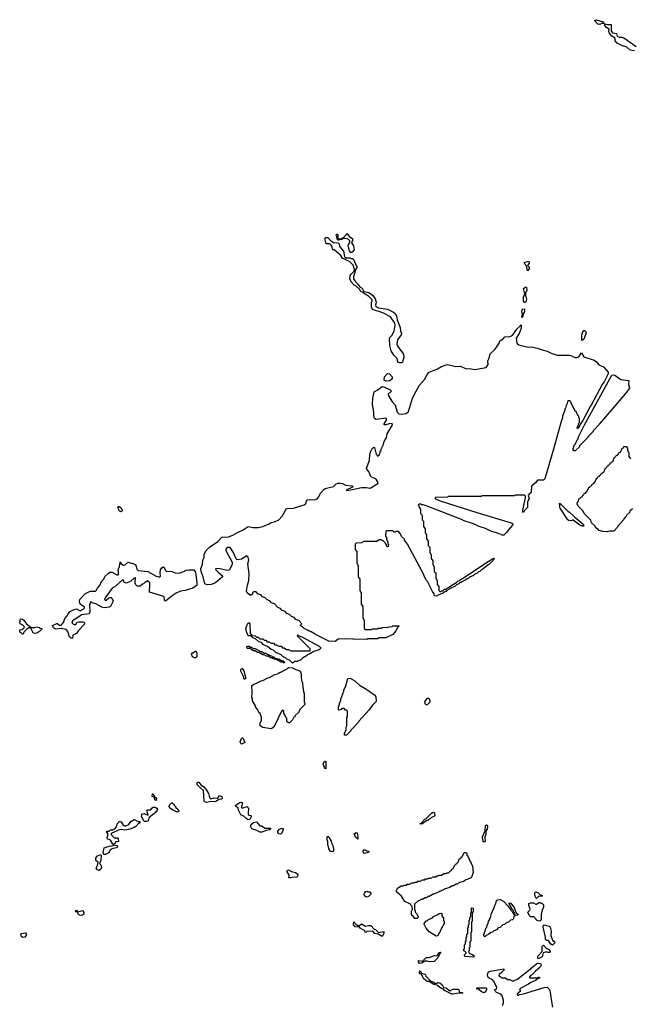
# Model space of a CAD drawing. Extents: x 2535812 to 2752880, y 540738 to 728399.
# Tile 126 of 213: x 2656029 to 2664058, y 573092 to 586041. Entities that reach past the tile are written whole.
import ezdxf

# ---------------------------------------------------------------- set-up
doc = ezdxf.new("R2010")
doc.units = 0

msp = doc.modelspace()

# ---------------------------------------------------------------- linework, layer by layer
at = {"layer": '0CON20XD'}
for points in [[(2663645, 585977), (2663625, 585987), (2663590, 586025), (2663590, 586035), (2663615, 586041), (2663700, 586015), (2663708, 585992), (2663685, 585992), (2663665, 585982), (2663645, 585977)], [(2664115, 585631), (2664055, 585639), (2664011, 585681), (2663955, 585697), (2663885, 585734), (2663859, 585765), (2663858, 585798), (2663815, 585824), (2663784, 585865), (2663777, 585885), (2663778, 585915), (2663747, 585937), (2663723, 585965), (2663723, 585987), (2663755, 585978), (2663805, 585980), (2663807, 585893), (2663825, 585867), (2663856, 585866), (2663875, 585858), (2663886, 585826), (2663895, 585820), (2663915, 585811), (2663945, 585812), (2663975, 585801), (2664137, 585687)], [(2661028, 581528), (2661002, 581535), (2660992, 581585), (2660949, 581629), (2660914, 581685), (2660898, 581755), (2660893, 581855), (2660923, 581887), (2660951, 581945), (2660966, 582025), (2660960, 582050), (2660905, 582132), (2660805, 582184), (2660669, 582229), (2660654, 582265), (2660653, 582325), (2660662, 582335), (2660663, 582355), (2660614, 582404), (2660548, 582445), (2660544, 582454), (2660515, 582466), (2660495, 582495), (2660455, 582535), (2660425, 582551), (2660389, 582595), (2660371, 582635), (2660373, 582675), (2660387, 582695), (2660428, 582732), (2660432, 582755), (2660414, 582814), (2660365, 582863), (2660335, 582873), (2660274, 582904), (2660245, 582953), (2660225, 582963), (2660165, 583013), (2660150, 583015), (2660140, 583025), (2660138, 583055), (2660126, 583076), (2660105, 583092), (2660060, 583095), (2660040, 583165), (2660055, 583178), (2660080, 583175), (2660117, 583137), (2660155, 583110), (2660218, 583108), (2660230, 583095), (2660235, 583060), (2660287, 582995), (2660298, 582925), (2660310, 582910), (2660375, 582908), (2660385, 582900), (2660405, 582900), (2660423, 582883), (2660452, 582802), (2660466, 582785), (2660438, 582745), (2660436, 582715), (2660417, 582663), (2660419, 582635), (2660436, 582606), (2660476, 582565), (2660500, 582530), (2660532, 582512), (2660555, 582468), (2660622, 582452), (2660671, 582415), (2660701, 582371), (2660715, 582328), (2660706, 582285), (2660710, 582270), (2660745, 582252), (2660865, 582236), (2660945, 582196), (2660966, 582175), (2660983, 582145), (2660993, 582093), (2661032, 581995), (2661036, 581946), (2661048, 581915), (2661044, 581896), (2660995, 581832), (2660987, 581775), (2660996, 581746), (2661055, 581675), (2661074, 581644), (2661080, 581605), (2661062, 581538), (2661055, 581530), (2661028, 581528)], [(2660395, 582980), (2660385, 582980), (2660365, 583000), (2660350, 583065), (2660352, 583085), (2660372, 583105), (2660370, 583135), (2660352, 583152), (2660325, 583162), (2660275, 583160), (2660265, 583150), (2660235, 583150), (2660225, 583140), (2660215, 583140), (2660203, 583153), (2660200, 583195), (2660192, 583205), (2660195, 583220), (2660205, 583220), (2660215, 583210), (2660210, 583175), (2660225, 583160), (2660255, 583160), (2660278, 583172), (2660302, 583188), (2660335, 583230), (2660360, 583190), (2660403, 583163), (2660406, 583135), (2660397, 583123), (2660397, 583097), (2660417, 583065), (2660428, 583015), (2660395, 582980)], [(2662705, 582740), (2662693, 582803), (2662675, 582822), (2662663, 582847), (2662725, 582867), (2662730, 582855), (2662727, 582837), (2662712, 582818), (2662710, 582805), (2662726, 582786), (2662726, 582765), (2662705, 582740)], [(2662675, 582320), (2662665, 582322), (2662654, 582345), (2662655, 582390), (2662672, 582435), (2662654, 582505), (2662685, 582528), (2662695, 582520), (2662698, 582485), (2662678, 582445), (2662678, 582408), (2662685, 582400), (2662691, 582365), (2662685, 582330), (2662675, 582320)], [(2662635, 582120), (2662630, 582135), (2662640, 582165), (2662632, 582205), (2662635, 582220), (2662646, 582234), (2662665, 582240), (2662665, 582200), (2662648, 582172), (2662647, 582137), (2662635, 582120)], [(2660175, 577864), (2660095, 577868), (2659920, 577955), (2659905, 577970), (2659895, 577970), (2659885, 577980), (2659875, 577980), (2659865, 577990), (2659855, 577990), (2659848, 577998), (2659835, 578000), (2659828, 578008), (2659815, 578010), (2659808, 578018), (2659770, 578035), (2659748, 578058), (2659735, 578060), (2659722, 578072), (2659722, 578078), (2659740, 578095), (2659698, 578138), (2659662, 578152), (2659638, 578178), (2659602, 578192), (2659578, 578218), (2659542, 578232), (2659518, 578258), (2659482, 578272), (2659458, 578298), (2659425, 578310), (2659378, 578358), (2659342, 578372), (2659318, 578398), (2659282, 578412), (2659258, 578438), (2659222, 578452), (2659198, 578478), (2659162, 578492), (2659138, 578518), (2659102, 578518), (2659090, 578505), (2659090, 578485), (2659065, 578470), (2659055, 578480), (2659045, 578480), (2659020, 578505), (2659013, 578525), (2659024, 578605), (2659043, 578665), (2659046, 578755), (2659030, 578885), (2659044, 578935), (2659033, 578973), (2659015, 578990), (2658945, 578946), (2658888, 578938), (2658875, 578950), (2658832, 579045), (2658795, 579100), (2658755, 579100), (2658738, 579078), (2658738, 579065), (2658751, 579035), (2658822, 578905), (2658824, 578875), (2658785, 578800), (2658755, 578798), (2658645, 578823), (2658602, 578818), (2658608, 578805), (2658638, 578775), (2658695, 578727), (2658696, 578715), (2658605, 578635), (2658545, 578614), (2658495, 578610), (2658465, 578620), (2658442, 578712), (2658413, 578785), (2658410, 578825), (2658433, 578877), (2658439, 578935), (2658454, 578966), (2658456, 579005), (2658476, 579055), (2658524, 579105), (2658633, 579177), (2658685, 579236), (2658775, 579239), (2658830, 579260), (2658892, 579298), (2658969, 579331), (2659034, 579376), (2659095, 579364), (2659168, 579362), (2659224, 579376), (2659310, 579410), (2659335, 579428), (2659381, 579439), (2659435, 579465), (2659480, 579510), (2659539, 579611), (2659631, 579619), (2659768, 579662), (2659790, 579680), (2659800, 579710), (2659815, 579727), (2659845, 579732), (2659905, 579725), (2659939, 579741), (2659962, 579765), (2659985, 579816), (2660027, 579863), (2660046, 579875), (2660157, 579903), (2660192, 579935), (2660215, 579944), (2660245, 579947), (2660275, 579940), (2660315, 579921), (2660395, 579911), (2660408, 579905), (2660406, 579894), (2660320, 579855), (2660325, 579850), (2660385, 579856), (2660525, 579889), (2660585, 579889), (2660639, 579881), (2660740, 579940), (2660744, 579955), (2660720, 579990), (2660699, 580009), (2660656, 580026), (2660646, 580035), (2660620, 580100), (2660595, 580130), (2660591, 580145), (2660629, 580245), (2660635, 580325), (2660645, 580365), (2660665, 580403), (2660685, 580418), (2660696, 580416), (2660718, 580328), (2660730, 580315), (2660732, 580302), (2660758, 580322), (2660760, 580335), (2660770, 580345), (2660770, 580365), (2660780, 580375), (2660780, 580395), (2660810, 580445), (2660820, 580495), (2660850, 580545), (2660860, 580595), (2660930, 580715), (2660925, 580730), (2660888, 580728), (2660845, 580712), (2660822, 580712), (2660820, 580725), (2660850, 580775), (2660850, 580795), (2660842, 580802), (2660715, 580781), (2660695, 580795), (2660685, 580835), (2660686, 580875), (2660668, 580985), (2660671, 581065), (2660688, 581145), (2660739, 581171), (2660795, 581216), (2660815, 581214), (2660900, 581175), (2660920, 581155), (2660872, 581118), (2660878, 581095), (2660932, 581012), (2660965, 580977), (2660991, 580881), (2661015, 580859), (2661055, 580852), (2661109, 580861), (2661141, 580889), (2661194, 581065), (2661242, 581155), (2661286, 581235), (2661351, 581309), (2661385, 581375), (2661413, 581405), (2661522, 581448), (2661575, 581481), (2661636, 581504), (2661655, 581507), (2661765, 581479), (2661823, 581483), (2661905, 581451), (2661946, 581454), (2662012, 581442), (2662162, 581468), (2662189, 581505), (2662186, 581555), (2662202, 581588), (2662217, 581645), (2662283, 581707), (2662334, 581785), (2662344, 581816), (2662385, 581845), (2662409, 581871), (2662474, 581876), (2662498, 581882), (2662515, 581895), (2662565, 581973), (2662625, 582030), (2662625, 581983), (2662595, 581915), (2662556, 581854), (2662565, 581785), (2662594, 581764), (2662715, 581736), (2662765, 581740), (2662835, 581723), (2662898, 581698), (2662965, 581683), (2663016, 581656), (2663098, 581628), (2663255, 581629), (2663275, 581625), (2663335, 581597), (2663355, 581598), (2663381, 581609), (2663415, 581660), (2663449, 581609), (2663585, 581562), (2663615, 581541), (2663645, 581502), (2663705, 581474), (2663766, 581405), (2663768, 581385), (2663715, 581280), (2663690, 581245), (2663545, 580970), (2663530, 580955), (2663435, 580770), (2663402, 580728), (2663390, 580695), (2663365, 580660), (2663360, 580675), (2663370, 580685), (2663380, 580735), (2663390, 580745), (2663390, 580795), (2663380, 580805), (2663380, 580825), (2663370, 580835), (2663348, 580888), (2663332, 580892), (2663300, 580965), (2663290, 580975), (2663290, 580985), (2663280, 580995), (2663280, 581005), (2663270, 581015), (2663268, 581028), (2663245, 581030), (2663232, 581018), (2663230, 580995), (2663213, 580967), (2663207, 580933), (2663198, 580922), (2663198, 580905), (2663168, 580825), (2663167, 580805), (2663148, 580755), (2663046, 580394), (2662936, 580004), (2662915, 579984), (2662836, 579984), (2662814, 579955), (2662759, 579905), (2662756, 579824), (2662727, 579803), (2662717, 579783), (2662726, 579745), (2662706, 579695), (2662706, 579625), (2662667, 579585), (2662655, 579562), (2662643, 579563), (2662643, 579585), (2662680, 579755), (2662680, 579775), (2662665, 579790), (2662545, 579790), (2662535, 579780), (2662105, 579780), (2662095, 579770), (2661665, 579770), (2661655, 579760), (2661492, 579758), (2661490, 579745), (2661495, 579740), (2661560, 579715), (2662040, 579560), (2662492, 579425), (2662508, 579415), (2662512, 579405), (2662508, 579395), (2662451, 579329), (2662435, 579302), (2662395, 579260), (2662375, 579260), (2662365, 579270), (2662325, 579280), (2662315, 579290), (2662235, 579312), (2662155, 579350), (2662070, 579375), (2661995, 579410), (2661860, 579455), (2661852, 579462), (2661385, 579642), (2661335, 579660), (2661315, 579660), (2661305, 579670), (2661285, 579670), (2661275, 579660), (2661270, 579655), (2661280, 579645), (2661280, 579625), (2661300, 579605), (2661300, 579545), (2661320, 579525), (2661320, 579465), (2661340, 579445), (2661340, 579375), (2661360, 579345), (2661360, 579295), (2661380, 579265), (2661380, 579215), (2661400, 579185), (2661400, 579125), (2661420, 579105), (2661420, 579035), (2661440, 579005), (2661440, 578955), (2661460, 578925), (2661460, 578875), (2661480, 578845), (2661480, 578785), (2661500, 578765), (2661500, 578695), (2661520, 578665), (2661520, 578615), (2661540, 578585), (2661540, 578535), (2661552, 578522), (2661565, 578520), (2661575, 578530), (2661595, 578530), (2661615, 578550), (2661638, 578552), (2661655, 578570), (2661668, 578572), (2661710, 578605), (2661778, 578642), (2661790, 578655), (2661808, 578662), (2661820, 578675), (2661862, 578698), (2662035, 578816), (2662045, 578818), (2662153, 578895), (2662245, 578952), (2662265, 578960), (2662270, 578955), (2662255, 578930), (2662198, 578875), (2662188, 578872), (2662120, 578815), (2662102, 578808), (2662080, 578785), (2662062, 578778), (2662045, 578760), (2662015, 578750), (2661995, 578730), (2661942, 578708), (2661925, 578690), (2661912, 578688), (2661897, 578673), (2661842, 578648), (2661835, 578640), (2661822, 578638), (2661805, 578620), (2661772, 578608), (2661755, 578590), (2661682, 578558), (2661670, 578545), (2661652, 578538), (2661635, 578520), (2661625, 578520), (2661615, 578510), (2661605, 578510), (2661595, 578500), (2661522, 578468), (2661515, 578460), (2661485, 578462), (2661478, 578488), (2661455, 578520), (2661392, 578652), (2661375, 578672), (2661322, 578785), (2661130, 579145), (2661090, 579195), (2661088, 579208), (2661050, 579245), (2661038, 579278), (2661008, 579308), (2660975, 579310), (2660965, 579300), (2660955, 579300), (2660935, 579320), (2660855, 579320), (2660842, 579308), (2660840, 579245), (2660850, 579235), (2660850, 579205), (2660870, 579175), (2660870, 579145), (2660880, 579135), (2660875, 579110), (2660865, 579110), (2660850, 579125), (2660838, 579158), (2660808, 579188), (2660795, 579190), (2660785, 579200), (2660755, 579200), (2660725, 579180), (2660555, 579180), (2660525, 579160), (2660452, 579158), (2660440, 579145), (2660440, 579075), (2660460, 579045), (2660460, 578895), (2660480, 578865), (2660480, 578715), (2660500, 578685), (2660500, 578535), (2660520, 578505), (2660520, 578355), (2660540, 578325), (2660540, 578175), (2660560, 578145), (2660560, 578035), (2660575, 578020), (2660655, 578020), (2660665, 578028), (2660735, 578030), (2660743, 578037), (2660785, 578040), (2660795, 578048), (2660875, 578050), (2660883, 578057), (2660925, 578060), (2660935, 578068), (2661015, 578070), (2661020, 578065), (2661000, 578050), (2660976, 578005), (2660936, 577954), (2660845, 577912), (2660755, 577910), (2660735, 577900), (2660605, 577900), (2660595, 577890), (2660415, 577893), (2660405, 577900), (2660305, 577892), (2660235, 577899), (2660215, 577892), (2660175, 577864)], [(2663425, 581820), (2663420, 581825), (2663420, 581895), (2663435, 581938), (2663445, 581952), (2663455, 581952), (2663475, 581938), (2663476, 581925), (2663455, 581860), (2663445, 581840), (2663425, 581820)], [(2660845, 581286), (2660825, 581294), (2660822, 581302), (2660828, 581345), (2660865, 581387), (2660893, 581383), (2660927, 581345), (2660925, 581320), (2660895, 581293), (2660845, 581286)], [(2663335, 580370), (2663312, 580372), (2663310, 580385), (2663300, 580395), (2663310, 580405), (2663320, 580445), (2663338, 580462), (2663360, 580515), (2663372, 580528), (2663372, 580545), (2663453, 580705), (2663814, 581365), (2663835, 581370), (2663855, 581365), (2663935, 581307), (2664038, 581295), (2664033, 581245), (2664046, 581195), (2663997, 581125), (2663815, 580913), (2663648, 580722), (2663646, 580714), (2663570, 580635), (2663568, 580625), (2663502, 580558), (2663498, 580545), (2663392, 580438), (2663390, 580425), (2663335, 580370)], [(2663755, 579304), (2663695, 579308), (2663650, 579325), (2663635, 579340), (2663625, 579340), (2663602, 579362), (2663598, 579378), (2663550, 579425), (2663538, 579458), (2663450, 579545), (2663438, 579578), (2663372, 579642), (2663370, 579655), (2663360, 579665), (2663360, 579685), (2663370, 579695), (2663392, 579748), (2663408, 579752), (2663412, 579768), (2663428, 579772), (2663432, 579788), (2663448, 579792), (2663452, 579808), (2663468, 579812), (2663472, 579828), (2663488, 579832), (2663512, 579888), (2663528, 579892), (2663532, 579908), (2663548, 579912), (2663552, 579928), (2663568, 579932), (2663572, 579948), (2663588, 579952), (2663612, 580008), (2663628, 580012), (2663632, 580028), (2663648, 580032), (2663652, 580048), (2663668, 580052), (2663672, 580068), (2663688, 580072), (2663692, 580088), (2663708, 580092), (2663732, 580148), (2663748, 580152), (2663752, 580168), (2663768, 580172), (2663772, 580188), (2663788, 580192), (2663792, 580208), (2663808, 580212), (2663812, 580228), (2663828, 580232), (2663852, 580288), (2663868, 580292), (2663872, 580308), (2663888, 580312), (2663892, 580328), (2663908, 580332), (2663912, 580348), (2663928, 580352), (2663952, 580408), (2663968, 580412), (2663972, 580428), (2664005, 580430), (2664020, 580405), (2664020, 580375), (2664040, 580345), (2664040, 580295), (2664060, 580265)], [(2657365, 579570), (2657352, 579572), (2657332, 579592), (2657330, 579615), (2657320, 579625), (2657322, 579638), (2657335, 579640), (2657358, 579625), (2657380, 579585), (2657365, 579570)], [(2663425, 579381), (2663395, 579394), (2663305, 579460), (2663295, 579460), (2663285, 579450), (2663250, 579455), (2663235, 579464), (2663138, 579615), (2663130, 579635), (2663130, 579665), (2663122, 579678), (2663135, 579680), (2663245, 579570), (2663255, 579568), (2663327, 579497), (2663437, 579405), (2663445, 579382), (2663425, 579381)], [(2664085, 579610), (2664052, 579578), (2664050, 579565), (2664012, 579528), (2664005, 579510), (2663972, 579478), (2663970, 579465), (2663892, 579378), (2663890, 579365), (2663840, 579315), (2663785, 579314), (2663755, 579304)], [(2656715, 577902), (2656704, 577905), (2656684, 577925), (2656662, 577995), (2656641, 578021), (2656575, 578034), (2656500, 578025), (2656475, 578043), (2656462, 578075), (2656515, 578102), (2656525, 578100), (2656555, 578072), (2656574, 578076), (2656606, 578114), (2656621, 578165), (2656651, 578199), (2656665, 578227), (2656694, 578256), (2656745, 578284), (2656775, 578292), (2656825, 578268), (2656865, 578290), (2656880, 578305), (2656880, 578315), (2656824, 578354), (2656814, 578395), (2656819, 578415), (2656855, 578456), (2656895, 578496), (2656955, 578524), (2657024, 578526), (2657035, 578534), (2657051, 578565), (2657081, 578599), (2657105, 578651), (2657134, 578685), (2657150, 578720), (2657196, 578764), (2657215, 578776), (2657245, 578776), (2657305, 578738), (2657322, 578738), (2657328, 578745), (2657326, 578786), (2657324, 578815), (2657339, 578845), (2657344, 578886), (2657355, 578910), (2657360, 578890), (2657395, 578869), (2657417, 578873), (2657455, 578906), (2657528, 578885), (2657545, 578876), (2657562, 578855), (2657569, 578815), (2657585, 578795), (2657714, 578784), (2657822, 578722), (2657855, 578712), (2657867, 578713), (2657879, 578721), (2657874, 578765), (2657882, 578808), (2657896, 578834), (2657915, 578846), (2657926, 578845), (2657945, 578797), (2657955, 578789), (2658035, 578782), (2658075, 578766), (2658125, 578762), (2658188, 578782), (2658215, 578800), (2658255, 578808), (2658320, 578805), (2658338, 578785), (2658347, 578745), (2658356, 578635), (2658356, 578605), (2658349, 578595), (2658305, 578565), (2658205, 578535), (2658145, 578526), (2658087, 578497), (2658035, 578465), (2657945, 578394), (2657931, 578411), (2657930, 578445), (2657924, 578454), (2657734, 578514), (2657742, 578615), (2657740, 578635), (2657718, 578658), (2657705, 578660), (2657695, 578650), (2657682, 578648), (2657655, 578620), (2657642, 578618), (2657615, 578592), (2657575, 578593), (2657558, 578608), (2657549, 578629), (2657552, 578702), (2657535, 578696), (2657489, 578655), (2657435, 578632), (2657405, 578641), (2657385, 578680), (2657284, 578586), (2657244, 578566), (2657151, 578439), (2657146, 578415), (2657155, 578404), (2657167, 578405), (2657195, 578434), (2657215, 578443), (2657232, 578442), (2657242, 578432), (2657256, 578395), (2657221, 578325), (2657205, 578313), (2657145, 578305), (2657103, 578315), (2657078, 578332), (2657029, 578359), (2656997, 578367), (2656965, 578383), (2656956, 578374), (2656946, 578345), (2656952, 578248), (2656941, 578229), (2656845, 578214), (2656721, 578135), (2656716, 578105), (2656745, 578086), (2656765, 578089), (2656784, 578116), (2656805, 578120), (2656861, 578121), (2656876, 578116), (2656882, 578105), (2656875, 578085), (2656798, 578002), (2656775, 577969), (2656728, 577945), (2656723, 577907), (2656715, 577902)], [(2656075, 577960), (2656065, 577960), (2656048, 577978), (2656030, 577985), (2656032, 578018), (2656055, 578020), (2656083, 578037), (2656090, 578055), (2656069, 578079), (2656036, 578096), (2656029, 578115), (2656038, 578162), (2656065, 578156), (2656084, 578144), (2656115, 578098), (2656178, 578048), (2656224, 578046), (2656255, 578056), (2656285, 578047), (2656295, 578038), (2656320, 578035), (2656320, 578025), (2656288, 577995), (2656250, 577975), (2656225, 577970), (2656205, 577978), (2656180, 578030), (2656162, 578042), (2656148, 578042), (2656128, 578032), (2656082, 577988), (2656075, 577960)], [(2659615, 577580), (2659578, 577618), (2659542, 577632), (2659525, 577650), (2659495, 577660), (2659468, 577688), (2659395, 577720), (2659368, 577748), (2659335, 577760), (2659288, 577798), (2659235, 577820), (2659208, 577848), (2659175, 577860), (2659128, 577898), (2659095, 577910), (2659068, 577938), (2659035, 577940), (2659015, 577980), (2659003, 578025), (2659017, 578075), (2659035, 578108), (2659045, 578108), (2659056, 578095), (2659060, 577975), (2659082, 577942), (2659125, 577940), (2659142, 577922), (2659165, 577920), (2659185, 577900), (2659225, 577900), (2659242, 577882), (2659265, 577880), (2659285, 577860), (2659305, 577860), (2659335, 577840), (2659365, 577840), (2659385, 577820), (2659405, 577820), (2659435, 577800), (2659465, 577800), (2659485, 577780), (2659505, 577780), (2659535, 577760), (2659565, 577760), (2659595, 577740), (2659845, 577740), (2659850, 577745), (2659848, 577768), (2659680, 577935), (2659685, 577950), (2659692, 577942), (2659740, 577925), (2659965, 577804), (2659986, 577785), (2659985, 577773), (2659966, 577755), (2659898, 577732), (2659845, 577700), (2659812, 577688), (2659800, 577675), (2659747, 577643), (2659725, 577620), (2659675, 577602), (2659645, 577600), (2659615, 577580)], [(2658335, 577642), (2658302, 577662), (2658290, 577695), (2658305, 577720), (2658315, 577720), (2658345, 577740), (2658360, 577715), (2658360, 577685), (2658357, 577663), (2658335, 577642)], [(2659505, 577580), (2659495, 577590), (2659465, 577590), (2659395, 577630), (2659375, 577630), (2659365, 577640), (2659355, 577640), (2659345, 577650), (2659325, 577650), (2659295, 577670), (2659275, 577670), (2659245, 577690), (2659225, 577690), (2659175, 577720), (2659155, 577720), (2659125, 577740), (2659105, 577740), (2659055, 577770), (2659023, 577773), (2659012, 577785), (2659025, 577800), (2659045, 577800), (2659055, 577790), (2659075, 577790), (2659105, 577770), (2659125, 577770), (2659195, 577730), (2659215, 577730), (2659245, 577710), (2659265, 577710), (2659272, 577702), (2659345, 577670), (2659355, 577660), (2659365, 577660), (2659375, 577650), (2659385, 577650), (2659395, 577640), (2659415, 577640), (2659425, 577630), (2659445, 577630), (2659475, 577610), (2659495, 577610), (2659510, 577595), (2659505, 577580)], [(2658995, 577370), (2658985, 577370), (2658975, 577380), (2658972, 577405), (2658937, 577475), (2658935, 577490), (2658945, 577508), (2658955, 577510), (2658976, 577476), (2658998, 577395), (2659000, 577375), (2658995, 577370)], [(2659335, 576714), (2659225, 576733), (2659190, 576755), (2659190, 576795), (2659210, 576825), (2659210, 576865), (2659190, 576915), (2659175, 576930), (2659160, 576965), (2659130, 577005), (2659130, 577015), (2659090, 577085), (2659090, 577115), (2659080, 577125), (2659087, 577195), (2659080, 577285), (2659115, 577308), (2659135, 577310), (2659205, 577348), (2659225, 577350), (2659293, 577387), (2659315, 577390), (2659385, 577430), (2659425, 577440), (2659435, 577450), (2659445, 577450), (2659455, 577460), (2659465, 577460), (2659475, 577470), (2659548, 577502), (2659565, 577520), (2659615, 577518), (2659658, 577495), (2659720, 577475), (2659720, 577455), (2659728, 577445), (2659730, 577385), (2659740, 577335), (2659748, 577325), (2659750, 577255), (2659757, 577247), (2659760, 577195), (2659768, 577185), (2659770, 577065), (2659780, 577055), (2659780, 577035), (2659712, 576968), (2659698, 576932), (2659652, 576888), (2659648, 576872), (2659632, 576868), (2659618, 576832), (2659578, 576792), (2659562, 576792), (2659542, 576812), (2659540, 576855), (2659522, 576872), (2659520, 576895), (2659500, 576915), (2659500, 576945), (2659485, 576960), (2659465, 576940), (2659427, 576855), (2659371, 576735), (2659335, 576714)], [(2660325, 576630), (2660302, 576632), (2660300, 576655), (2660320, 576705), (2660320, 576735), (2660330, 576755), (2660330, 576865), (2660340, 576875), (2660340, 576945), (2660328, 576958), (2660312, 576962), (2660295, 576980), (2660265, 576980), (2660255, 576970), (2660225, 576960), (2660220, 576965), (2660220, 577005), (2660230, 577015), (2660233, 577047), (2660252, 577088), (2660253, 577107), (2660292, 577208), (2660293, 577227), (2660312, 577268), (2660342, 577375), (2660375, 577382), (2660436, 577345), (2660495, 577291), (2660594, 577234), (2660655, 577186), (2660695, 577163), (2660714, 577134), (2660718, 577075), (2660670, 577025), (2660626, 576964), (2660490, 576815), (2660486, 576804), (2660382, 576698), (2660380, 576685), (2660325, 576630)], [(2661385, 577030), (2661375, 577030), (2661362, 577042), (2661360, 577055), (2661350, 577065), (2661372, 577098), (2661392, 577118), (2661405, 577120), (2661418, 577105), (2661420, 577065), (2661385, 577030)], [(2658945, 576514), (2658935, 576520), (2658929, 576545), (2658945, 576587), (2658955, 576596), (2658965, 576597), (2658988, 576535), (2658945, 576514)], [(2660055, 576190), (2660045, 576192), (2660035, 576208), (2660018, 576252), (2660027, 576275), (2660045, 576290), (2660056, 576285), (2660055, 576190)], [(2658485, 575747), (2658465, 575753), (2658456, 575765), (2658444, 575905), (2658365, 575972), (2658356, 575995), (2658365, 576015), (2658386, 576015), (2658410, 575980), (2658444, 575955), (2658485, 575908), (2658512, 575865), (2658525, 575810), (2658542, 575792), (2658585, 575807), (2658627, 575803), (2658639, 575811), (2658655, 575840), (2658687, 575825), (2658692, 575805), (2658685, 575790), (2658646, 575784), (2658616, 575765), (2658586, 575756), (2658545, 575761), (2658525, 575754), (2658485, 575747)], [(2657825, 575772), (2657812, 575775), (2657798, 575818), (2657770, 575825), (2657775, 575860), (2657785, 575860), (2657798, 575828), (2657828, 575805), (2657825, 575772)], [(2658115, 575624), (2658092, 575625), (2658045, 575644), (2658002, 575672), (2657996, 575695), (2658005, 575718), (2658025, 575740), (2658035, 575740), (2658053, 575723), (2658081, 575681), (2658113, 575653), (2658122, 575635), (2658115, 575624)], [(2659035, 575519), (2659007, 575535), (2658978, 575568), (2658935, 575585), (2658906, 575645), (2658902, 575675), (2658870, 575695), (2658867, 575705), (2658874, 575715), (2658924, 575745), (2658945, 575750), (2658955, 575746), (2658958, 575735), (2658946, 575695), (2658947, 575677), (2658966, 575676), (2659015, 575693), (2659029, 575685), (2659037, 575665), (2659031, 575605), (2659035, 575590), (2659048, 575578), (2659070, 575575), (2659077, 575567), (2659055, 575523), (2659035, 575519)], [(2657695, 575494), (2657672, 575495), (2657655, 575507), (2657631, 575565), (2657636, 575585), (2657645, 575596), (2657665, 575603), (2657712, 575578), (2657720, 575585), (2657704, 575624), (2657707, 575645), (2657715, 575651), (2657755, 575650), (2657765, 575670), (2657784, 575686), (2657810, 575685), (2657833, 575673), (2657839, 575659), (2657836, 575645), (2657816, 575615), (2657747, 575563), (2657732, 575548), (2657716, 575505), (2657695, 575494)], [(2661315, 575460), (2661290, 575465), (2661308, 575472), (2661355, 575528), (2661368, 575532), (2661445, 575607), (2661465, 575618), (2661485, 575610), (2661486, 575574), (2661475, 575560), (2661442, 575548), (2661425, 575530), (2661412, 575528), (2661395, 575510), (2661382, 575508), (2661315, 575460)], [(2657275, 575200), (2657255, 575200), (2657221, 575251), (2657205, 575260), (2657182, 575262), (2657177, 575285), (2657190, 575335), (2657173, 575355), (2657175, 575370), (2657205, 575370), (2657225, 575388), (2657255, 575388), (2657279, 575401), (2657302, 575425), (2657310, 575465), (2657332, 575485), (2657338, 575502), (2657365, 575493), (2657389, 575449), (2657405, 575439), (2657425, 575440), (2657464, 575456), (2657491, 575495), (2657535, 575521), (2657585, 575498), (2657608, 575495), (2657607, 575475), (2657595, 575473), (2657555, 575430), (2657535, 575417), (2657475, 575393), (2657415, 575384), (2657365, 575389), (2657326, 575384), (2657232, 575338), (2657230, 575325), (2657269, 575279), (2657313, 575283), (2657325, 575270), (2657327, 575235), (2657315, 575230), (2657295, 575232), (2657275, 575200)], [(2659215, 575354), (2659185, 575354), (2659148, 575378), (2659081, 575401), (2659067, 575427), (2659069, 575451), (2659105, 575482), (2659142, 575492), (2659185, 575440), (2659207, 575437), (2659258, 575408), (2659325, 575407), (2659327, 575395), (2659318, 575385), (2659271, 575379), (2659215, 575354)], [(2659455, 575330), (2659435, 575335), (2659425, 575352), (2659425, 575368), (2659445, 575394), (2659465, 575406), (2659485, 575408), (2659493, 575393), (2659491, 575375), (2659465, 575334), (2659455, 575330)], [(2662135, 575223), (2662122, 575235), (2662113, 575295), (2662150, 575375), (2662152, 575445), (2662165, 575450), (2662175, 575448), (2662180, 575435), (2662176, 575395), (2662158, 575372), (2662160, 575325), (2662146, 575294), (2662148, 575235), (2662135, 575223)], [(2660135, 575098), (2660115, 575102), (2660092, 575135), (2660090, 575165), (2660080, 575185), (2660080, 575235), (2660070, 575255), (2660070, 575295), (2660075, 575300), (2660085, 575300), (2660095, 575290), (2660126, 575236), (2660128, 575215), (2660145, 575180), (2660156, 575135), (2660156, 575115), (2660145, 575103), (2660135, 575098)], [(2660475, 575263), (2660445, 575292), (2660430, 575325), (2660432, 575338), (2660445, 575340), (2660455, 575350), (2660468, 575345), (2660476, 575294), (2660475, 575263)], [(2657155, 575062), (2657134, 575064), (2657127, 575087), (2657141, 575149), (2657205, 575170), (2657246, 575174), (2657260, 575180), (2657265, 575190), (2657305, 575182), (2657314, 575165), (2657302, 575148), (2657257, 575143), (2657238, 575132), (2657216, 575115), (2657199, 575085), (2657155, 575062)], [(2660565, 575074), (2660555, 575077), (2660544, 575095), (2660544, 575115), (2660552, 575125), (2660570, 575125), (2660595, 575110), (2660620, 575105), (2660615, 575090), (2660565, 575074)], [(2657075, 574852), (2657052, 574862), (2657033, 574883), (2657052, 574918), (2657060, 574955), (2657032, 574985), (2657032, 575015), (2657054, 575046), (2657095, 575060), (2657100, 575055), (2657097, 574983), (2657080, 574945), (2657096, 574926), (2657104, 574885), (2657095, 574868), (2657075, 574852)], [(2661255, 574220), (2661225, 574222), (2661205, 574250), (2661182, 574262), (2661183, 574315), (2661192, 574345), (2661188, 574378), (2661170, 574395), (2661168, 574408), (2661094, 574444), (2661050, 574515), (2660985, 574570), (2660982, 574585), (2660995, 574620), (2661045, 574650), (2661075, 574650), (2661085, 574660), (2661115, 574660), (2661125, 574670), (2661155, 574670), (2661185, 574690), (2661215, 574690), (2661225, 574700), (2661255, 574700), (2661265, 574710), (2661295, 574710), (2661325, 574730), (2661355, 574730), (2661365, 574740), (2661395, 574740), (2661405, 574750), (2661435, 574750), (2661465, 574770), (2661505, 574770), (2661515, 574780), (2661535, 574780), (2661545, 574790), (2661575, 574790), (2661605, 574810), (2661635, 574810), (2661645, 574820), (2661668, 574822), (2661692, 574848), (2661708, 574852), (2661712, 574868), (2661728, 574872), (2661752, 574928), (2661768, 574932), (2661772, 574948), (2661788, 574952), (2661812, 575008), (2661828, 575012), (2661832, 575028), (2661848, 575032), (2661872, 575088), (2661895, 575090), (2661910, 575075), (2661910, 575055), (2661920, 575045), (2661920, 575035), (2661930, 575025), (2661930, 575015), (2661940, 575005), (2661940, 574995), (2661950, 574985), (2661950, 574975), (2661960, 574965), (2661960, 574955), (2661985, 574910), (2661993, 574825), (2661975, 574772), (2661960, 574755), (2661915, 574732), (2661895, 574730), (2661875, 574712), (2661805, 574690), (2661785, 574672), (2661768, 574672), (2661735, 574652), (2661715, 574650), (2661685, 574630), (2661625, 574610), (2661597, 574593), (2661575, 574590), (2661565, 574580), (2661555, 574580), (2661545, 574570), (2661475, 574540), (2661465, 574540), (2661415, 574510), (2661395, 574510), (2661377, 574493), (2661355, 574490), (2661325, 574470), (2661305, 574470), (2661295, 574460), (2661262, 574448), (2661222, 574408), (2661220, 574335), (2661230, 574325), (2661230, 574305), (2661247, 574287), (2661270, 574245), (2661270, 574235), (2661255, 574220)], [(2659595, 574753), (2659570, 574755), (2659572, 574792), (2659544, 574835), (2659544, 574846), (2659555, 574858), (2659565, 574860), (2659605, 574838), (2659656, 574826), (2659688, 574805), (2659688, 574785), (2659675, 574760), (2659617, 574763), (2659595, 574753)], [(2660595, 574502), (2660580, 574505), (2660565, 574520), (2660558, 574535), (2660563, 574555), (2660580, 574575), (2660595, 574580), (2660605, 574570), (2660635, 574570), (2660650, 574545), (2660615, 574510), (2660595, 574502)], [(2662145, 573980), (2662130, 573995), (2662130, 574015), (2662140, 574025), (2662140, 574045), (2662150, 574055), (2662160, 574095), (2662170, 574105), (2662170, 574125), (2662190, 574155), (2662192, 574185), (2662210, 574205), (2662210, 574225), (2662220, 574235), (2662233, 574287), (2662270, 574365), (2662280, 574405), (2662290, 574415), (2662300, 574455), (2662314, 574466), (2662345, 574468), (2662395, 574444), (2662446, 574386), (2662485, 574330), (2662508, 574308), (2662525, 574270), (2662538, 574272), (2662540, 574295), (2662522, 574312), (2662520, 574325), (2662503, 574343), (2662463, 574415), (2662465, 574428), (2662485, 574420), (2662537, 574357), (2662540, 574335), (2662562, 574292), (2662590, 574275), (2662575, 574262), (2662542, 574258), (2662522, 574238), (2662520, 574215), (2662508, 574202), (2662482, 574198), (2662458, 574172), (2662422, 574158), (2662405, 574140), (2662382, 574138), (2662348, 574102), (2662322, 574098), (2662298, 574072), (2662262, 574058), (2662245, 574040), (2662222, 574038), (2662198, 574012), (2662162, 573998), (2662145, 573980)], [(2662825, 574482), (2662815, 574490), (2662802, 574525), (2662802, 574558), (2662815, 574570), (2662843, 574563), (2662872, 574532), (2662900, 574525), (2662895, 574510), (2662855, 574512), (2662825, 574482)], [(2656835, 574258), (2656816, 574266), (2656803, 574275), (2656790, 574310), (2656765, 574310), (2656760, 574315), (2656775, 574328), (2656790, 574310), (2656857, 574327), (2656865, 574320), (2656870, 574295), (2656868, 574275), (2656855, 574262), (2656835, 574258)], [(2661995, 573713), (2661885, 573720), (2661874, 573736), (2661900, 573765), (2661900, 573775), (2661888, 573788), (2661870, 573795), (2661870, 573815), (2661880, 573825), (2661880, 573875), (2661890, 573885), (2661890, 573915), (2661900, 573925), (2661900, 573975), (2661910, 573985), (2661910, 574015), (2661920, 574025), (2661920, 574095), (2661930, 574105), (2661930, 574135), (2661940, 574145), (2661940, 574195), (2661950, 574205), (2661950, 574235), (2661960, 574245), (2661960, 574295), (2661970, 574305), (2661970, 574355), (2661975, 574360), (2661990, 574355), (2661990, 574305), (2661980, 574295), (2661980, 574185), (2661970, 574175), (2661970, 574045), (2661960, 574035), (2661960, 573925), (2661950, 573915), (2661950, 573845), (2661940, 573835), (2661940, 573795), (2661930, 573785), (2661942, 573762), (2661985, 573748), (2662010, 573725), (2661995, 573713)], [(2662865, 574187), (2662835, 574194), (2662791, 574241), (2662746, 574244), (2662734, 574254), (2662712, 574305), (2662735, 574330), (2662740, 574345), (2662722, 574395), (2662722, 574418), (2662745, 574428), (2662785, 574428), (2662815, 574410), (2662825, 574410), (2662855, 574430), (2662875, 574430), (2662885, 574420), (2662895, 574420), (2662915, 574400), (2662916, 574365), (2662898, 574332), (2662886, 574274), (2662886, 574205), (2662875, 574190), (2662865, 574187)], [(2661505, 573988), (2661413, 574045), (2661375, 574092), (2661348, 574145), (2661348, 574155), (2661375, 574190), (2661385, 574190), (2661403, 574207), (2661455, 574230), (2661470, 574245), (2661528, 574272), (2661545, 574288), (2661575, 574290), (2661580, 574285), (2661580, 574255), (2661600, 574225), (2661600, 574195), (2661610, 574185), (2661610, 574155), (2661570, 574085), (2661555, 574040), (2661540, 574025), (2661525, 573992), (2661505, 573988)], [(2660795, 573982), (2660744, 574014), (2660700, 574025), (2660672, 574052), (2660595, 574050), (2660585, 574040), (2660572, 574042), (2660568, 574058), (2660505, 574092), (2660498, 574108), (2660442, 574112), (2660420, 574135), (2660422, 574178), (2660428, 574178), (2660432, 574162), (2660452, 574142), (2660475, 574130), (2660495, 574130), (2660525, 574148), (2660575, 574120), (2660615, 574130), (2660645, 574130), (2660691, 574081), (2660706, 574076), (2660745, 574038), (2660818, 574048), (2660817, 574023), (2660795, 573982)], [(2663035, 573870), (2663015, 573883), (2662985, 573922), (2662975, 573930), (2662955, 573930), (2662943, 573943), (2662942, 573975), (2662911, 574105), (2662914, 574125), (2662925, 574136), (2662989, 574119), (2663006, 574106), (2663016, 574055), (2663011, 573995), (2663037, 573937), (2663066, 573915), (2663061, 573895), (2663035, 573870)], [(2656071, 573971), (2656047, 573987), (2656043, 574013), (2656052, 574025), (2656105, 574030), (2656115, 574020), (2656115, 574000), (2656095, 573974), (2656071, 573971)], [(2662855, 573693), (2662844, 573695), (2662844, 573725), (2662900, 573785), (2662898, 573852), (2662915, 573868), (2662950, 573830), (2662995, 573807), (2663006, 573784), (2662995, 573773), (2662975, 573774), (2662955, 573782), (2662912, 573768), (2662898, 573715), (2662855, 573693)], [(2661285, 573630), (2661273, 573645), (2661275, 573670), (2661325, 573660), (2661375, 573708), (2661415, 573708), (2661485, 573732), (2661515, 573730), (2661528, 573742), (2661540, 573775), (2661568, 573778), (2661552, 573758), (2661528, 573705), (2661477, 573653), (2661415, 573650), (2661385, 573660), (2661355, 573660), (2661315, 573632), (2661285, 573630)], [(2662380, 573075), (2662383, 573097), (2662390, 573105), (2662390, 573145), (2662372, 573202), (2662355, 573223), (2662300, 573245), (2662285, 573260), (2662273, 573287), (2662298, 573292), (2662302, 573315), (2662262, 573392), (2662240, 573420), (2662202, 573435), (2662185, 573452), (2662179, 573475), (2662184, 573495), (2662195, 573517), (2662224, 573526), (2662315, 573547), (2662397, 573557), (2662400, 573545), (2662355, 573500), (2662340, 573495), (2662340, 573485), (2662330, 573475), (2662332, 573462), (2662348, 573458), (2662365, 573440), (2662415, 573440), (2662445, 573420), (2662475, 573420), (2662505, 573400), (2662525, 573400), (2662535, 573410), (2662565, 573420), (2662675, 573500), (2662824, 573626), (2662845, 573632), (2662868, 573628), (2662882, 573622), (2662888, 573608), (2662875, 573580), (2662805, 573522), (2662757, 573473), (2662745, 573470), (2662730, 573445), (2662735, 573440), (2662835, 573440), (2662845, 573450), (2662865, 573450), (2662868, 573442), (2662855, 573430), (2662822, 573418), (2662810, 573405), (2662752, 573378), (2662720, 573355), (2662620, 573305), (2662600, 573285), (2662610, 573275), (2662608, 573262), (2662572, 573228), (2662570, 573215), (2662585, 573210), (2662595, 573220), (2662655, 573228), (2662925, 573314), (2662965, 573317), (2662994, 573285), (2663005, 573250), (2663016, 573155), (2663036, 573055)], [(2661725, 573224), (2661710, 573225), (2661615, 573272), (2661600, 573290), (2661565, 573303), (2661515, 573342), (2661475, 573350), (2661415, 573390), (2661385, 573392), (2661341, 573425), (2661312, 573482), (2661284, 573495), (2661285, 573520), (2661295, 573530), (2661312, 573502), (2661355, 573490), (2661365, 573480), (2661371, 573461), (2661432, 573402), (2661470, 573385), (2661485, 573370), (2661515, 573370), (2661525, 573377), (2661555, 573373), (2661585, 573348), (2661602, 573312), (2661637, 573307), (2661685, 573270), (2661725, 573290), (2661795, 573290), (2661805, 573280), (2661812, 573252), (2661845, 573248), (2661850, 573245), (2661848, 573235), (2661795, 573240), (2661725, 573224)], [(2662135, 573244), (2662102, 573255), (2662068, 573288), (2662042, 573292), (2662040, 573305), (2662045, 573310), (2662157, 573307), (2662170, 573295), (2662168, 573285), (2662152, 573255), (2662135, 573244)]]:
    msp.add_lwpolyline(points, dxfattribs=at)

doc.saveas('drawing.dxf')
